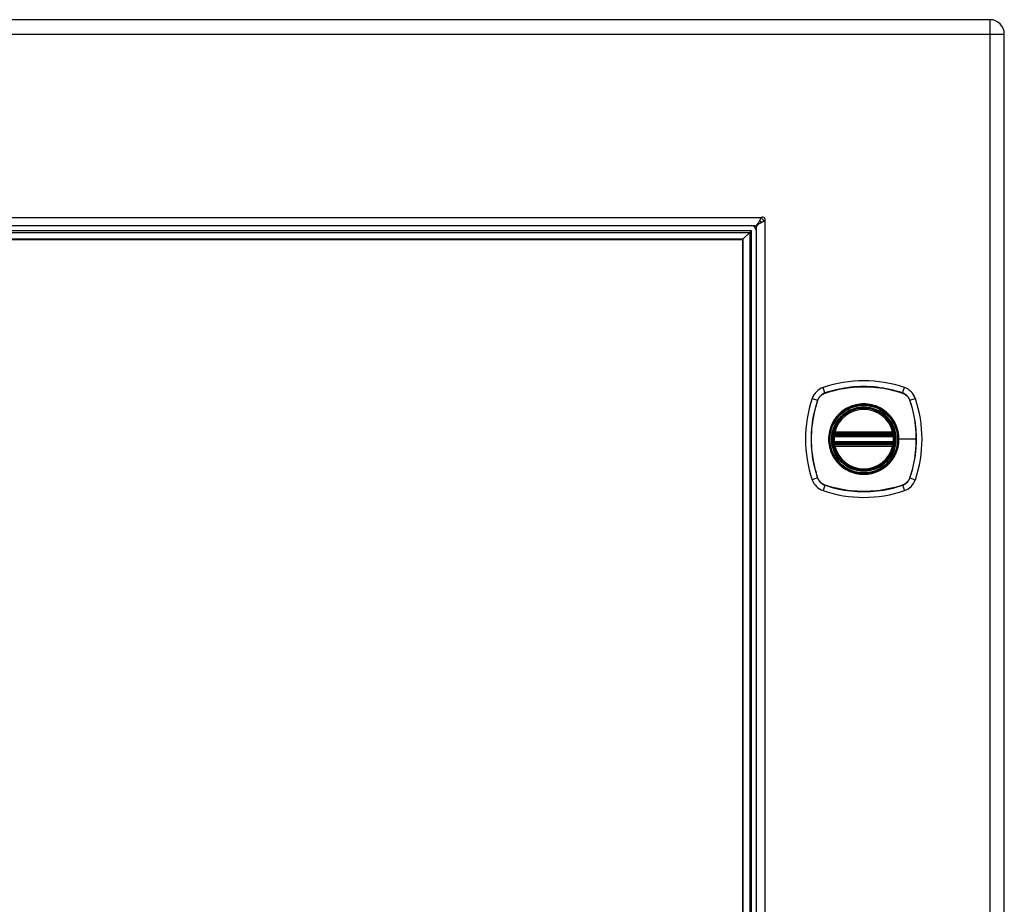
# Model space of a CAD drawing. Header units: inches. Extents: x 0 to 101, y -11 to 66.
# Tile 96 of 118: x 54 to 67, y 36 to 47. Entities that reach past the tile are written whole.
import ezdxf

# ---------------------------------------------------------------- set-up
doc = ezdxf.new("R2010")
doc.units = ezdxf.units.IN
doc.header["$LTSCALE"] = 6.067211
doc.header["$MEASUREMENT"] = 0
doc.layers.add('Visible Edges(ANSI)', color=7, linetype='Continuous', lineweight=25)
doc.layers.add('Visible Tangent Edges(ANSI)', color=7, linetype='Continuous', lineweight=25)

msp = doc.modelspace()

# ---------------------------------------------------------------- linework, layer by layer
at = {"layer": 'Visible Edges(ANSI)'}
for p, q in [((66.4228, 47.0183), (42.2482, 47.0183)), ((66.6026, 22.8056), (66.6026, 46.8385)), ((63.4926, 44.4451), (44.586, 44.4451)), ((63.4249, 44.3616), (63.3403, 44.277)), ((63.4249, 44.3616), (63.4475, 44.3843)), ((63.5084, 25.2148), (63.5084, 44.4293)), ((44.7398, 44.2754), (63.3387, 44.2754)), ((63.3387, 44.2754), (63.3403, 44.277)), ((63.3387, 44.2754), (63.3387, 25.3686)), ((64.483, 41.8318), (65.2142, 41.8318)), ((64.488, 41.8562), (65.2091, 41.8562)), ((65.2142, 41.7348), (64.483, 41.7348)), ((65.2091, 41.7104), (64.488, 41.7104))]:
    msp.add_line(p, q, dxfattribs=at)
at = {"layer": 'Visible Edges(ANSI)', "flags": 128}
for points in [[(63.4926, 44.4451), (63.4956, 44.4453), (63.4986, 44.4459), (63.5016, 44.4469), (63.5045, 44.4483), (63.5075, 44.4501), (63.5105, 44.4522), (63.5135, 44.4548), (63.5165, 44.4577), (63.5195, 44.4609), (63.5225, 44.4645), (63.5255, 44.4684), (63.5285, 44.4726), (63.5315, 44.4771), (63.5345, 44.4819), (63.5375, 44.4869), (63.5405, 44.4922), (63.5435, 44.4977), (63.5465, 44.5034), (63.5495, 44.5093), (63.5525, 44.5153), (63.5555, 44.5215), (63.5585, 44.5277), (63.5615, 44.5341), (63.5645, 44.5405)], [(63.6037, 44.5013), (63.5973, 44.4983), (63.591, 44.4953), (63.5848, 44.4923), (63.5786, 44.4893), (63.5726, 44.4863), (63.5668, 44.4833), (63.561, 44.4803), (63.5555, 44.4773), (63.5503, 44.4743), (63.5452, 44.4713), (63.5404, 44.4683), (63.5359, 44.4653), (63.5317, 44.4623), (63.5278, 44.4593), (63.5242, 44.4563), (63.521, 44.4533), (63.5181, 44.4503), (63.5155, 44.4473), (63.5134, 44.4443), (63.5116, 44.4413), (63.5102, 44.4383), (63.5092, 44.4353), (63.5086, 44.4323), (63.5084, 44.4293)], [(63.5645, 44.5405), (63.5646, 44.5407), (63.5647, 44.5409), (63.5649, 44.5412), (63.565, 44.5415), (63.5652, 44.5418), (63.5654, 44.5422), (63.5656, 44.5426), (63.5658, 44.543), (63.566, 44.5434), (63.5662, 44.5439), (63.5665, 44.5443), (63.5668, 44.5448), (63.567, 44.5453), (63.5673, 44.5457), (63.5675, 44.5461), (63.5678, 44.5465), (63.568, 44.5469), (63.5682, 44.5472), (63.5684, 44.5475), (63.5686, 44.5478), (63.5688, 44.548), (63.5689, 44.5483), (63.569, 44.5484), (63.5691, 44.5486)], [(63.6119, 44.5059), (63.6117, 44.5058), (63.6115, 44.5056), (63.6113, 44.5055), (63.611, 44.5053), (63.6108, 44.5051), (63.6105, 44.5049), (63.6101, 44.5047), (63.6098, 44.5045), (63.6094, 44.5043), (63.609, 44.504), (63.6085, 44.5038), (63.6081, 44.5035), (63.6076, 44.5032), (63.6071, 44.503), (63.6067, 44.5027), (63.6062, 44.5025), (63.6058, 44.5023), (63.6055, 44.5021), (63.6051, 44.5019), (63.6048, 44.5018), (63.6045, 44.5016), (63.6042, 44.5015), (63.604, 44.5014), (63.6037, 44.5013)], [(64.4686, 41.8488), (64.4686, 41.8488), (64.4686, 41.8486), (64.4685, 41.8482), (64.4685, 41.8478), (64.4684, 41.8472), (64.4682, 41.8465), (64.4681, 41.8457), (64.468, 41.8447), (64.4678, 41.8437), (64.4676, 41.8425), (64.4674, 41.8413), (64.4672, 41.8399), (64.467, 41.8385), (64.4668, 41.8369), (64.4666, 41.8353), (64.4663, 41.8336), (64.4661, 41.8319), (64.4659, 41.8301), (64.4657, 41.8283), (64.4654, 41.8264), (64.4652, 41.8245), (64.465, 41.8225), (64.4648, 41.8206), (64.4647, 41.8186)], [(65.2325, 41.8186), (65.2323, 41.8206), (65.2321, 41.8225), (65.2319, 41.8245), (65.2317, 41.8264), (65.2315, 41.8283), (65.2312, 41.8301), (65.231, 41.8319), (65.2308, 41.8336), (65.2306, 41.8353), (65.2303, 41.8369), (65.2301, 41.8385), (65.2299, 41.8399), (65.2297, 41.8413), (65.2295, 41.8425), (65.2293, 41.8437), (65.2292, 41.8447), (65.229, 41.8457), (65.2289, 41.8465), (65.2288, 41.8472), (65.2287, 41.8478), (65.2286, 41.8482), (65.2285, 41.8486), (65.2285, 41.8488), (65.2285, 41.8488)], [(64.4647, 41.748), (64.4648, 41.7461), (64.465, 41.7441), (64.4652, 41.7421), (64.4655, 41.7402), (64.4657, 41.7383), (64.4659, 41.7365), (64.4661, 41.7347), (64.4663, 41.7329), (64.4666, 41.7312), (64.4668, 41.7296), (64.467, 41.7281), (64.4672, 41.7267), (64.4674, 41.7253), (64.4676, 41.7241), (64.4678, 41.7229), (64.468, 41.7219), (64.4681, 41.7209), (64.4682, 41.7201), (64.4684, 41.7194), (64.4685, 41.7188), (64.4685, 41.7184), (64.4686, 41.7181), (64.4686, 41.7179), (64.4686, 41.7178)], [(65.2285, 41.7178), (65.2285, 41.7179), (65.2285, 41.7181), (65.2286, 41.7184), (65.2287, 41.7188), (65.2288, 41.7194), (65.2289, 41.7201), (65.229, 41.7209), (65.2292, 41.7219), (65.2293, 41.7229), (65.2295, 41.7241), (65.2297, 41.7253), (65.2299, 41.7267), (65.2301, 41.7281), (65.2303, 41.7296), (65.2306, 41.7312), (65.2308, 41.7329), (65.231, 41.7347), (65.2312, 41.7365), (65.2315, 41.7383), (65.2317, 41.7402), (65.2319, 41.7421), (65.2321, 41.7441), (65.2323, 41.7461), (65.2325, 41.748)]]:
    msp.add_lwpolyline(points, dxfattribs=at)
at = {"layer": 'Visible Edges(ANSI)'}
for radius in [0.394, 0.388]:
    msp.add_circle((64.8486, 41.7833), radius, dxfattribs=at)
for centre, radius, start, end in [((66.4228, 46.8385), 0.1798, 0, 90), ((63.5349, 44.4722), 0.0382, 20.07199, 68.67827), ((63.5863, 44.523), 0.0308, 326.13202, 123.86798), ((63.4468, 44.3836), 0.0616, 0, 90), ((63.4468, 44.3836), 0.1101, 43.11952, 46.88048), ((64.4116, 42.2203), 0.2182, 108.77216, 161.22784), ((64.8486, 40.9347), 1.5761, 71.22784, 108.77216), ((65.2855, 42.2203), 0.2182, 18.77216, 71.22784), ((65.6972, 41.7833), 1.5761, 161.22784, 198.77216), ((63.9999, 41.7833), 1.5761, 341.22784, 18.77216), ((64.8486, 41.7833), 0.3855, 13.63439, 166.36561), ((64.8486, 41.7833), 0.3855, 174.74991, 185.25009), ((64.483, 41.8464), 0.0145, 170.21598, 270), ((64.8486, 41.7833), 0.3855, 166.36561, 170.21598), ((64.488, 41.8708), 0.0145, 166.36561, 270), ((65.2091, 41.8708), 0.0145, 270, 13.63439), ((65.2142, 41.8464), 0.0145, 270, 9.78402), ((64.8486, 41.7833), 0.3855, 9.78402, 13.63439), ((64.8486, 41.7833), 0.3855, 354.74991, 5.25009), ((64.483, 41.7203), 0.0145, 90, 189.78402), ((64.8486, 41.7833), 0.3855, 189.78402, 193.63439), ((64.488, 41.6959), 0.0145, 90, 193.63439), ((64.8486, 41.7833), 0.3855, 193.63439, 346.36561), ((65.2091, 41.6959), 0.0145, 346.36561, 90), ((65.2142, 41.7203), 0.0145, 350.21598, 90), ((64.8486, 41.7833), 0.3855, 346.36561, 350.21598), ((64.4116, 41.3464), 0.2182, 198.77216, 251.22784), ((65.2855, 41.3464), 0.2182, 288.77216, 341.22784), ((64.8486, 42.632), 1.5761, 251.22784, 288.77216)]:
    msp.add_arc(centre, radius, start, end, dxfattribs=at)
at = {"layer": 'Visible Tangent Edges(ANSI)'}
for p, q in [((66.4228, 47.0183), (66.4228, 46.8385)), ((42.2482, 46.8385), (66.4228, 46.8385)), ((66.4228, 46.8385), (66.4228, 22.8056)), ((66.4228, 46.8385), (66.6026, 46.8385)), ((44.5094, 44.5486), (63.5691, 44.5486)), ((63.6119, 44.5059), (63.6119, 25.1382)), ((63.4475, 44.3843), (44.631, 44.3843)), ((44.6536, 44.3616), (63.4249, 44.3616)), ((63.4249, 44.3616), (63.4249, 25.2824)), ((63.4475, 25.2598), (63.4475, 44.3843)), ((63.3403, 44.277), (44.7383, 44.277)), ((63.3403, 25.3671), (63.3403, 44.277)), ((64.3644, 42.3592), (64.3414, 42.4269)), ((65.3328, 42.3592), (65.3558, 42.4269)), ((64.205, 42.2905), (64.2726, 42.2675)), ((64.3652, 42.3567), (64.3658, 42.3569)), ((65.3314, 42.3569), (65.3319, 42.3567)), ((65.4245, 42.2675), (65.4921, 42.2905)), ((64.275, 42.2661), (64.2752, 42.2667)), ((65.422, 42.2667), (65.4221, 42.2661)), ((64.4791, 41.8173), (64.4647, 41.8186)), ((64.476, 41.8476), (64.4686, 41.8488)), ((64.4739, 41.8742), (64.488, 41.8708)), ((64.4791, 41.8173), (65.218, 41.8173)), ((64.483, 41.8318), (64.483, 41.8442)), ((64.488, 41.8562), (64.488, 41.8708)), ((65.2091, 41.8708), (64.488, 41.8708)), ((64.488, 41.844), (64.488, 41.8562)), ((64.488, 41.844), (65.2091, 41.844)), ((65.2091, 41.8708), (65.2232, 41.8742)), ((65.2091, 41.8708), (65.2091, 41.8562)), ((65.2091, 41.8562), (65.2091, 41.844)), ((65.2142, 41.8442), (65.2142, 41.8318)), ((65.2325, 41.8186), (65.218, 41.8173)), ((65.2285, 41.8488), (65.2211, 41.8476)), ((65.2823, 41.7833), (65.2882, 41.7833)), ((65.5024, 41.7833), (65.2882, 41.7833)), ((64.4791, 41.7494), (64.4647, 41.748)), ((64.4686, 41.7178), (64.476, 41.7191)), ((64.488, 41.6959), (64.4739, 41.6924)), ((65.218, 41.7494), (64.4791, 41.7494)), ((64.483, 41.7224), (64.483, 41.7348)), ((64.488, 41.7104), (64.488, 41.7226)), ((65.2091, 41.7226), (64.488, 41.7226)), ((64.488, 41.6959), (64.488, 41.7104)), ((64.488, 41.6959), (65.2091, 41.6959)), ((65.2091, 41.7226), (65.2091, 41.7104)), ((65.2091, 41.7104), (65.2091, 41.6959)), ((65.2232, 41.6924), (65.2091, 41.6959)), ((65.2142, 41.7348), (65.2142, 41.7224)), ((65.2325, 41.748), (65.218, 41.7494)), ((65.2211, 41.7191), (65.2285, 41.7178)), ((64.2726, 41.2991), (64.205, 41.2761)), ((64.2752, 41.3), (64.275, 41.3005)), ((65.4221, 41.3005), (65.422, 41.3)), ((65.4245, 41.2991), (65.4921, 41.2761)), ((64.3644, 41.2074), (64.3414, 41.1397)), ((64.3658, 41.2097), (64.3652, 41.2099)), ((65.3319, 41.2099), (65.3314, 41.2097)), ((65.3328, 41.2074), (65.3558, 41.1397))]:
    msp.add_line(p, q, dxfattribs=at)
at = {"layer": 'Visible Tangent Edges(ANSI)', "flags": 128}
for points in [[(65.3328, 42.3592), (65.2937, 42.3719), (65.2543, 42.3834), (65.2145, 42.3939), (65.1744, 42.4033), (65.1341, 42.4116), (65.0935, 42.4189), (65.0527, 42.425), (65.0118, 42.43), (64.9708, 42.4339), (64.9297, 42.4366), (64.8887, 42.4383), (64.8477, 42.4388), (64.8067, 42.4382), (64.7657, 42.4365), (64.7248, 42.4337), (64.6839, 42.4298), (64.6432, 42.4248), (64.6027, 42.4187), (64.5623, 42.4115), (64.5222, 42.4032), (64.4823, 42.3938), (64.4427, 42.3834), (64.4034, 42.3718), (64.3644, 42.3592)], [(64.3658, 42.3569), (64.4046, 42.3696), (64.4438, 42.3812), (64.4832, 42.3917), (64.523, 42.4012), (64.563, 42.4096), (64.6033, 42.4168), (64.6437, 42.423), (64.6843, 42.4281), (64.725, 42.432), (64.7659, 42.4349), (64.8068, 42.4366), (64.8477, 42.4372), (64.8886, 42.4366), (64.9295, 42.435), (64.9705, 42.4322), (65.0114, 42.4282), (65.0522, 42.4232), (65.0929, 42.417), (65.1334, 42.4097), (65.1736, 42.4013), (65.2136, 42.3918), (65.2532, 42.3812), (65.2925, 42.3696), (65.3314, 42.3569)], [(64.3644, 42.3592), (64.3591, 42.3574), (64.3539, 42.3553), (64.3488, 42.353), (64.3437, 42.3505), (64.3388, 42.3479), (64.334, 42.345), (64.3293, 42.342), (64.3247, 42.3387), (64.3202, 42.3354), (64.3159, 42.3318), (64.3117, 42.3281), (64.3077, 42.3242), (64.3038, 42.3201), (64.3001, 42.316), (64.2965, 42.3116), (64.2931, 42.3072), (64.2899, 42.3026), (64.2869, 42.2979), (64.284, 42.2931), (64.2814, 42.2881), (64.2789, 42.2831), (64.2766, 42.278), (64.2745, 42.2728), (64.2726, 42.2675)], [(64.2752, 42.2667), (64.2771, 42.2718), (64.2792, 42.2769), (64.2814, 42.2819), (64.2839, 42.2868), (64.2866, 42.2916), (64.2894, 42.2963), (64.2924, 42.3009), (64.2955, 42.3054), (64.2989, 42.3098), (64.3024, 42.314), (64.306, 42.3181), (64.3098, 42.322), (64.3138, 42.3258), (64.3179, 42.3295), (64.3221, 42.333), (64.3265, 42.3363), (64.3309, 42.3395), (64.3355, 42.3425), (64.3402, 42.3453), (64.3451, 42.348), (64.35, 42.3504), (64.355, 42.3527), (64.3601, 42.3548), (64.3652, 42.3567)], [(65.3319, 42.3567), (65.3371, 42.3548), (65.3422, 42.3527), (65.3472, 42.3504), (65.3521, 42.348), (65.3569, 42.3453), (65.3616, 42.3425), (65.3662, 42.3395), (65.3707, 42.3363), (65.375, 42.333), (65.3792, 42.3295), (65.3833, 42.3259), (65.3873, 42.322), (65.3911, 42.3181), (65.3948, 42.314), (65.3983, 42.3098), (65.4016, 42.3054), (65.4048, 42.3009), (65.4078, 42.2963), (65.4106, 42.2916), (65.4132, 42.2868), (65.4157, 42.2819), (65.418, 42.2769), (65.4201, 42.2718), (65.422, 42.2667)], [(65.4245, 42.2675), (65.4226, 42.2728), (65.4205, 42.278), (65.4183, 42.2831), (65.4158, 42.2881), (65.4131, 42.2931), (65.4103, 42.2979), (65.4072, 42.3026), (65.404, 42.3072), (65.4006, 42.3116), (65.397, 42.316), (65.3933, 42.3201), (65.3894, 42.3242), (65.3854, 42.3281), (65.3812, 42.3318), (65.3769, 42.3354), (65.3724, 42.3387), (65.3678, 42.342), (65.3631, 42.345), (65.3583, 42.3479), (65.3534, 42.3505), (65.3484, 42.353), (65.3432, 42.3553), (65.338, 42.3574), (65.3328, 42.3592)], [(64.2726, 42.2675), (64.26, 42.2285), (64.2485, 42.1891), (64.238, 42.1493), (64.2286, 42.1092), (64.2202, 42.0688), (64.213, 42.0282), (64.2069, 41.9874), (64.2019, 41.9465), (64.198, 41.9055), (64.1953, 41.8645), (64.1936, 41.8234), (64.1931, 41.7824), (64.1937, 41.7414), (64.1954, 41.7004), (64.1982, 41.6595), (64.2021, 41.6187), (64.2071, 41.578), (64.2132, 41.5374), (64.2204, 41.4971), (64.2287, 41.4569), (64.238, 41.417), (64.2485, 41.3774), (64.26, 41.3381), (64.2726, 41.2991)], [(64.275, 41.3005), (64.2623, 41.3393), (64.2507, 41.3785), (64.2402, 41.418), (64.2307, 41.4578), (64.2223, 41.4978), (64.215, 41.538), (64.2089, 41.5784), (64.2038, 41.619), (64.1998, 41.6598), (64.197, 41.7006), (64.1953, 41.7415), (64.1947, 41.7824), (64.1952, 41.8233), (64.1969, 41.8643), (64.1997, 41.9052), (64.2036, 41.9461), (64.2087, 41.987), (64.2149, 42.0276), (64.2222, 42.0681), (64.2306, 42.1084), (64.2401, 42.1483), (64.2507, 42.188), (64.2623, 42.2273), (64.275, 42.2661)], [(65.2823, 41.7833), (65.2715, 41.6866), (65.2394, 41.5949), (65.1876, 41.5123), (65.119, 41.4438), (65.0368, 41.3923), (64.9449, 41.3603), (64.8481, 41.3496), (64.7515, 41.3605), (64.6598, 41.3927), (64.5774, 41.4443), (64.5091, 41.5129), (64.4577, 41.595), (64.4256, 41.687), (64.4148, 41.7835), (64.4257, 41.8802), (64.4579, 41.9721), (64.5096, 42.0544), (64.578, 42.1227), (64.6602, 42.1742), (64.752, 42.2062), (64.8488, 42.2171), (64.9455, 42.2061), (65.0372, 42.174), (65.1196, 42.1224), (65.188, 42.0539), (65.2396, 41.9715), (65.2715, 41.8799), (65.2823, 41.7833)], [(65.1289, 42.1216), (65.109, 42.1371), (65.0882, 42.1515), (65.0665, 42.1647), (65.0441, 42.1767), (65.0211, 42.1874), (64.9975, 42.1967), (64.9735, 42.2047), (64.9491, 42.2112), (64.9243, 42.2163), (64.8992, 42.2199), (64.8739, 42.2221), (64.8485, 42.2229), (64.8231, 42.2222), (64.7978, 42.2199), (64.7726, 42.2162), (64.7478, 42.2111), (64.7233, 42.2045), (64.6992, 42.1966), (64.6756, 42.1873), (64.6526, 42.1766), (64.6303, 42.1647), (64.6088, 42.1515), (64.5881, 42.1371), (64.5683, 42.1216)], [(65.4221, 42.2661), (65.4286, 42.2467), (65.4348, 42.2273), (65.4408, 42.2077), (65.4464, 42.1881), (65.4519, 42.1683), (65.457, 42.1486), (65.4619, 42.1287), (65.4665, 42.1087), (65.4708, 42.0887), (65.4749, 42.0686), (65.4786, 42.0485), (65.4821, 42.0283), (65.4854, 42.008), (65.4883, 41.9877), (65.491, 41.9673), (65.4934, 41.947), (65.4955, 41.9265), (65.4973, 41.9061), (65.4989, 41.8857), (65.5002, 41.8652), (65.5012, 41.8447), (65.5019, 41.8242), (65.5023, 41.8038), (65.5024, 41.7833)], [(65.4245, 41.2991), (65.4371, 41.3381), (65.4486, 41.3775), (65.4591, 41.4173), (65.4686, 41.4573), (65.4769, 41.4977), (65.4841, 41.5382), (65.4902, 41.579), (65.4952, 41.6199), (65.4991, 41.6609), (65.5019, 41.7019), (65.5035, 41.7429), (65.504, 41.7839), (65.5035, 41.8249), (65.5018, 41.8659), (65.499, 41.9068), (65.4951, 41.9477), (65.4901, 41.9885), (65.484, 42.0292), (65.4768, 42.0696), (65.4684, 42.1098), (65.4591, 42.1497), (65.4486, 42.1892), (65.4371, 42.2285), (65.4245, 42.2675)], [(64.5103, 42.0636), (64.4948, 42.0437), (64.4803, 42.023), (64.4671, 42.0013), (64.4551, 41.979), (64.4444, 41.9559), (64.4351, 41.9323), (64.4272, 41.9082), (64.4206, 41.8837), (64.4156, 41.8589), (64.4119, 41.8339), (64.4097, 41.8086), (64.409, 41.7831), (64.4097, 41.7577), (64.4119, 41.7325), (64.4156, 41.7075), (64.4207, 41.6827), (64.4273, 41.6582), (64.4353, 41.634), (64.4446, 41.6104), (64.4552, 41.5874), (64.4672, 41.5651), (64.4804, 41.5436), (64.4948, 41.5229), (64.5103, 41.503)], [(64.5683, 42.1216), (64.5656, 42.1194), (64.563, 42.1172), (64.5604, 42.1149), (64.5579, 42.1127), (64.5553, 42.1104), (64.5528, 42.1081), (64.5503, 42.1058), (64.5478, 42.1034), (64.5453, 42.1011), (64.5428, 42.0987), (64.5404, 42.0963), (64.538, 42.0939), (64.5355, 42.0915), (64.5332, 42.0891), (64.5308, 42.0866), (64.5284, 42.0841), (64.5261, 42.0816), (64.5238, 42.0791), (64.5215, 42.0766), (64.5192, 42.074), (64.517, 42.0714), (64.5147, 42.0688), (64.5125, 42.0662), (64.5103, 42.0636)], [(65.1868, 42.0636), (65.1846, 42.0662), (65.1824, 42.0688), (65.1802, 42.0714), (65.1779, 42.074), (65.1756, 42.0766), (65.1733, 42.0791), (65.171, 42.0816), (65.1687, 42.0841), (65.1663, 42.0866), (65.164, 42.0891), (65.1616, 42.0915), (65.1592, 42.0939), (65.1567, 42.0963), (65.1543, 42.0987), (65.1518, 42.1011), (65.1493, 42.1035), (65.1468, 42.1058), (65.1443, 42.1081), (65.1418, 42.1104), (65.1392, 42.1127), (65.1367, 42.1149), (65.1341, 42.1172), (65.1315, 42.1194), (65.1289, 42.1216)], [(65.2882, 41.7833), (65.288, 41.7959), (65.2874, 41.8086), (65.2865, 41.8212), (65.2852, 41.8339), (65.2835, 41.8465), (65.2815, 41.859), (65.2791, 41.8715), (65.2764, 41.8839), (65.2733, 41.8962), (65.2699, 41.9084), (65.2661, 41.9205), (65.262, 41.9324), (65.2575, 41.9442), (65.2527, 41.9559), (65.2476, 41.9675), (65.2421, 41.9789), (65.2362, 41.9902), (65.2301, 42.0013), (65.2236, 42.0122), (65.2168, 42.0229), (65.2098, 42.0334), (65.2024, 42.0437), (65.1948, 42.0538), (65.1868, 42.0636)], [(64.4739, 41.8742), (64.4736, 41.873), (64.4734, 41.8719), (64.4732, 41.8707), (64.473, 41.8696), (64.4728, 41.8684), (64.4727, 41.8672), (64.4726, 41.866), (64.4726, 41.8649), (64.4725, 41.8637), (64.4725, 41.8625), (64.4725, 41.8614), (64.4726, 41.8602), (64.4727, 41.8591), (64.4728, 41.8579), (64.4729, 41.8568), (64.4731, 41.8557), (64.4734, 41.8546), (64.4736, 41.8535), (64.4739, 41.8524), (64.4742, 41.8514), (64.4746, 41.8504), (64.475, 41.8494), (64.4755, 41.8485), (64.476, 41.8476)], [(64.476, 41.8476), (64.4762, 41.8474), (64.4765, 41.8472), (64.4767, 41.847), (64.477, 41.8468), (64.4772, 41.8466), (64.4775, 41.8464), (64.4777, 41.8463), (64.478, 41.8461), (64.4783, 41.8459), (64.4786, 41.8458), (64.4789, 41.8456), (64.4792, 41.8455), (64.4795, 41.8453), (64.4798, 41.8452), (64.4801, 41.8451), (64.4804, 41.845), (64.4807, 41.8448), (64.481, 41.8447), (64.4813, 41.8446), (64.4817, 41.8445), (64.482, 41.8444), (64.4823, 41.8444), (64.4826, 41.8443), (64.483, 41.8442)], [(64.4791, 41.8173), (64.4793, 41.8182), (64.4795, 41.8191), (64.4797, 41.8201), (64.4799, 41.821), (64.4801, 41.8219), (64.4803, 41.8228), (64.4805, 41.8237), (64.4808, 41.8245), (64.481, 41.8253), (64.4812, 41.8261), (64.4814, 41.8268), (64.4816, 41.8275), (64.4818, 41.8282), (64.482, 41.8288), (64.4822, 41.8293), (64.4823, 41.8298), (64.4825, 41.8303), (64.4826, 41.8307), (64.4827, 41.831), (64.4828, 41.8313), (64.4829, 41.8315), (64.4829, 41.8317), (64.483, 41.8318), (64.483, 41.8318)], [(64.483, 41.8442), (64.4832, 41.8442), (64.4834, 41.8442), (64.4836, 41.8442), (64.4838, 41.8442), (64.484, 41.8441), (64.4842, 41.8441), (64.4844, 41.8441), (64.4847, 41.8441), (64.4849, 41.8441), (64.4851, 41.8441), (64.4853, 41.8441), (64.4855, 41.8441), (64.4857, 41.8441), (64.4859, 41.844), (64.4861, 41.844), (64.4863, 41.844), (64.4866, 41.844), (64.4868, 41.844), (64.487, 41.844), (64.4872, 41.844), (64.4874, 41.844), (64.4876, 41.844), (64.4878, 41.844), (64.488, 41.844)], [(65.1868, 41.503), (65.1948, 41.5129), (65.2024, 41.523), (65.2098, 41.5333), (65.2169, 41.5438), (65.2237, 41.5546), (65.2302, 41.5655), (65.2363, 41.5766), (65.2421, 41.5878), (65.2476, 41.5992), (65.2528, 41.6108), (65.2576, 41.6225), (65.262, 41.6343), (65.2662, 41.6462), (65.2699, 41.6583), (65.2734, 41.6705), (65.2765, 41.6828), (65.2792, 41.6952), (65.2816, 41.7077), (65.2836, 41.7202), (65.2852, 41.7328), (65.2865, 41.7454), (65.2874, 41.7581), (65.288, 41.7707), (65.2882, 41.7833)], [(65.2091, 41.844), (65.2093, 41.844), (65.2095, 41.844), (65.2097, 41.844), (65.2099, 41.844), (65.2102, 41.844), (65.2104, 41.844), (65.2106, 41.844), (65.2108, 41.844), (65.211, 41.844), (65.2112, 41.844), (65.2114, 41.8441), (65.2116, 41.8441), (65.2118, 41.8441), (65.2121, 41.8441), (65.2123, 41.8441), (65.2125, 41.8441), (65.2127, 41.8441), (65.2129, 41.8441), (65.2131, 41.8441), (65.2133, 41.8442), (65.2135, 41.8442), (65.2137, 41.8442), (65.2139, 41.8442), (65.2142, 41.8442)], [(65.2142, 41.8442), (65.2145, 41.8443), (65.2148, 41.8444), (65.2151, 41.8444), (65.2155, 41.8445), (65.2158, 41.8446), (65.2161, 41.8447), (65.2164, 41.8448), (65.2167, 41.8449), (65.2171, 41.8451), (65.2174, 41.8452), (65.2177, 41.8453), (65.218, 41.8455), (65.2183, 41.8456), (65.2185, 41.8458), (65.2188, 41.8459), (65.2191, 41.8461), (65.2194, 41.8463), (65.2197, 41.8464), (65.2199, 41.8466), (65.2202, 41.8468), (65.2204, 41.847), (65.2207, 41.8472), (65.2209, 41.8474), (65.2211, 41.8476)], [(65.2142, 41.8318), (65.2142, 41.8318), (65.2142, 41.8317), (65.2142, 41.8315), (65.2143, 41.8313), (65.2144, 41.831), (65.2145, 41.8307), (65.2147, 41.8303), (65.2148, 41.8298), (65.215, 41.8293), (65.2151, 41.8288), (65.2153, 41.8282), (65.2155, 41.8275), (65.2157, 41.8268), (65.2159, 41.8261), (65.2162, 41.8253), (65.2164, 41.8245), (65.2166, 41.8237), (65.2168, 41.8228), (65.217, 41.8219), (65.2172, 41.821), (65.2174, 41.8201), (65.2176, 41.8191), (65.2178, 41.8182), (65.218, 41.8173)], [(65.2211, 41.8476), (65.2216, 41.8485), (65.2221, 41.8494), (65.2225, 41.8504), (65.2229, 41.8514), (65.2232, 41.8524), (65.2235, 41.8535), (65.2238, 41.8546), (65.224, 41.8557), (65.2242, 41.8568), (65.2243, 41.8579), (65.2245, 41.8591), (65.2245, 41.8602), (65.2246, 41.8614), (65.2246, 41.8625), (65.2246, 41.8637), (65.2246, 41.8649), (65.2245, 41.866), (65.2244, 41.8672), (65.2243, 41.8684), (65.2241, 41.8696), (65.2239, 41.8707), (65.2237, 41.8719), (65.2235, 41.873), (65.2232, 41.8742)], [(65.5024, 41.7833), (65.5023, 41.7629), (65.5019, 41.7425), (65.5012, 41.722), (65.5002, 41.7016), (65.4989, 41.6811), (65.4974, 41.6607), (65.4955, 41.6403), (65.4934, 41.6199), (65.491, 41.5995), (65.4884, 41.5791), (65.4854, 41.5588), (65.4822, 41.5385), (65.4787, 41.5183), (65.4749, 41.4981), (65.4708, 41.478), (65.4665, 41.458), (65.4619, 41.438), (65.457, 41.4181), (65.4518, 41.3982), (65.4464, 41.3785), (65.4408, 41.3589), (65.4348, 41.3393), (65.4286, 41.3199), (65.4221, 41.3005)], [(64.476, 41.7191), (64.4755, 41.7182), (64.475, 41.7172), (64.4746, 41.7162), (64.4742, 41.7152), (64.4739, 41.7142), (64.4736, 41.7131), (64.4734, 41.712), (64.4731, 41.7109), (64.4729, 41.7098), (64.4728, 41.7087), (64.4727, 41.7076), (64.4726, 41.7064), (64.4725, 41.7052), (64.4725, 41.7041), (64.4725, 41.7029), (64.4726, 41.7018), (64.4726, 41.7006), (64.4727, 41.6994), (64.4728, 41.6982), (64.473, 41.6971), (64.4732, 41.6959), (64.4734, 41.6947), (64.4736, 41.6936), (64.4739, 41.6924)], [(64.483, 41.7224), (64.4826, 41.7223), (64.4823, 41.7223), (64.482, 41.7222), (64.4817, 41.7221), (64.4813, 41.722), (64.481, 41.7219), (64.4807, 41.7218), (64.4804, 41.7217), (64.4801, 41.7216), (64.4798, 41.7214), (64.4795, 41.7213), (64.4792, 41.7212), (64.4789, 41.721), (64.4786, 41.7209), (64.4783, 41.7207), (64.478, 41.7205), (64.4777, 41.7204), (64.4775, 41.7202), (64.4772, 41.72), (64.477, 41.7198), (64.4767, 41.7196), (64.4765, 41.7195), (64.4762, 41.7193), (64.476, 41.7191)], [(64.483, 41.7348), (64.483, 41.7348), (64.4829, 41.7349), (64.4829, 41.7351), (64.4828, 41.7353), (64.4827, 41.7356), (64.4826, 41.7359), (64.4825, 41.7363), (64.4823, 41.7368), (64.4822, 41.7373), (64.482, 41.7378), (64.4818, 41.7384), (64.4816, 41.7391), (64.4814, 41.7398), (64.4812, 41.7405), (64.481, 41.7413), (64.4808, 41.7421), (64.4805, 41.7429), (64.4803, 41.7438), (64.4801, 41.7447), (64.4799, 41.7456), (64.4797, 41.7465), (64.4795, 41.7475), (64.4793, 41.7484), (64.4791, 41.7494)], [(64.488, 41.7226), (64.4878, 41.7226), (64.4876, 41.7226), (64.4874, 41.7226), (64.4872, 41.7226), (64.487, 41.7226), (64.4868, 41.7226), (64.4866, 41.7226), (64.4863, 41.7226), (64.4861, 41.7226), (64.4859, 41.7226), (64.4857, 41.7226), (64.4855, 41.7226), (64.4853, 41.7225), (64.4851, 41.7225), (64.4849, 41.7225), (64.4847, 41.7225), (64.4844, 41.7225), (64.4842, 41.7225), (64.484, 41.7225), (64.4838, 41.7225), (64.4836, 41.7224), (64.4834, 41.7224), (64.4832, 41.7224), (64.483, 41.7224)], [(65.2142, 41.7224), (65.2139, 41.7224), (65.2137, 41.7224), (65.2135, 41.7224), (65.2133, 41.7225), (65.2131, 41.7225), (65.2129, 41.7225), (65.2127, 41.7225), (65.2125, 41.7225), (65.2123, 41.7225), (65.2121, 41.7225), (65.2118, 41.7225), (65.2116, 41.7226), (65.2114, 41.7226), (65.2112, 41.7226), (65.211, 41.7226), (65.2108, 41.7226), (65.2106, 41.7226), (65.2104, 41.7226), (65.2102, 41.7226), (65.2099, 41.7226), (65.2097, 41.7226), (65.2095, 41.7226), (65.2093, 41.7226), (65.2091, 41.7226)], [(65.218, 41.7494), (65.2178, 41.7484), (65.2176, 41.7475), (65.2174, 41.7465), (65.2172, 41.7456), (65.217, 41.7447), (65.2168, 41.7438), (65.2166, 41.7429), (65.2164, 41.7421), (65.2161, 41.7413), (65.2159, 41.7405), (65.2157, 41.7398), (65.2155, 41.7391), (65.2153, 41.7384), (65.2151, 41.7378), (65.215, 41.7373), (65.2148, 41.7368), (65.2147, 41.7363), (65.2145, 41.7359), (65.2144, 41.7356), (65.2143, 41.7353), (65.2142, 41.7351), (65.2142, 41.7349), (65.2142, 41.7348), (65.2142, 41.7348)], [(65.2211, 41.7191), (65.2209, 41.7193), (65.2207, 41.7195), (65.2204, 41.7196), (65.2202, 41.7198), (65.2199, 41.72), (65.2197, 41.7202), (65.2194, 41.7204), (65.2191, 41.7205), (65.2188, 41.7207), (65.2185, 41.7208), (65.2183, 41.721), (65.218, 41.7211), (65.2177, 41.7213), (65.2174, 41.7214), (65.2171, 41.7216), (65.2167, 41.7217), (65.2164, 41.7218), (65.2161, 41.7219), (65.2158, 41.722), (65.2155, 41.7221), (65.2151, 41.7222), (65.2148, 41.7223), (65.2145, 41.7223), (65.2142, 41.7224)], [(65.2232, 41.6924), (65.2235, 41.6936), (65.2237, 41.6947), (65.2239, 41.6959), (65.2241, 41.6971), (65.2243, 41.6982), (65.2244, 41.6994), (65.2245, 41.7006), (65.2246, 41.7018), (65.2246, 41.7029), (65.2246, 41.7041), (65.2246, 41.7052), (65.2245, 41.7064), (65.2245, 41.7076), (65.2243, 41.7087), (65.2242, 41.7098), (65.224, 41.7109), (65.2238, 41.712), (65.2235, 41.7131), (65.2232, 41.7142), (65.2229, 41.7152), (65.2225, 41.7162), (65.2221, 41.7172), (65.2216, 41.7182), (65.2211, 41.7191)], [(64.5103, 41.503), (64.5125, 41.5004), (64.5147, 41.4978), (64.517, 41.4952), (64.5192, 41.4926), (64.5215, 41.4901), (64.5238, 41.4875), (64.5261, 41.485), (64.5284, 41.4825), (64.5308, 41.48), (64.5331, 41.4776), (64.5355, 41.4751), (64.5379, 41.4727), (64.5404, 41.4703), (64.5428, 41.4679), (64.5453, 41.4655), (64.5478, 41.4632), (64.5503, 41.4609), (64.5528, 41.4585), (64.5553, 41.4562), (64.5579, 41.454), (64.5604, 41.4517), (64.563, 41.4495), (64.5656, 41.4473), (64.5683, 41.4451)], [(64.5683, 41.4451), (64.5882, 41.4295), (64.609, 41.4151), (64.6306, 41.4019), (64.653, 41.3899), (64.676, 41.3793), (64.6996, 41.3699), (64.7236, 41.362), (64.7481, 41.3554), (64.7728, 41.3503), (64.7978, 41.3467), (64.8231, 41.3445), (64.8485, 41.3437), (64.8739, 41.3445), (64.8993, 41.3467), (64.9244, 41.3503), (64.9492, 41.3555), (64.9737, 41.362), (64.9978, 41.3699), (65.0214, 41.3793), (65.0444, 41.3899), (65.0667, 41.4019), (65.0883, 41.4151), (65.109, 41.4295), (65.1289, 41.4451)], [(65.1289, 41.4451), (65.1315, 41.4472), (65.1341, 41.4495), (65.1367, 41.4517), (65.1392, 41.4539), (65.1418, 41.4562), (65.1443, 41.4585), (65.1468, 41.4608), (65.1493, 41.4631), (65.1518, 41.4655), (65.1543, 41.4679), (65.1567, 41.4702), (65.1591, 41.4727), (65.1615, 41.4751), (65.1639, 41.4775), (65.1663, 41.48), (65.1687, 41.4825), (65.171, 41.485), (65.1733, 41.4875), (65.1756, 41.49), (65.1779, 41.4926), (65.1802, 41.4952), (65.1824, 41.4978), (65.1846, 41.5004), (65.1868, 41.503)], [(64.2726, 41.2991), (64.2745, 41.2938), (64.2766, 41.2886), (64.2789, 41.2835), (64.2813, 41.2785), (64.284, 41.2736), (64.2869, 41.2687), (64.2899, 41.264), (64.2931, 41.2595), (64.2965, 41.255), (64.3001, 41.2507), (64.3038, 41.2465), (64.3077, 41.2424), (64.3117, 41.2386), (64.3159, 41.2348), (64.3202, 41.2313), (64.3247, 41.2279), (64.3293, 41.2247), (64.334, 41.2216), (64.3388, 41.2188), (64.3437, 41.2161), (64.3488, 41.2136), (64.3539, 41.2113), (64.3591, 41.2093), (64.3644, 41.2074)], [(64.3652, 41.2099), (64.3601, 41.2118), (64.355, 41.2139), (64.35, 41.2162), (64.3451, 41.2187), (64.3403, 41.2213), (64.3355, 41.2241), (64.3309, 41.2271), (64.3265, 41.2303), (64.3221, 41.2336), (64.3179, 41.2371), (64.3138, 41.2408), (64.3098, 41.2446), (64.306, 41.2485), (64.3024, 41.2526), (64.2989, 41.2569), (64.2955, 41.2612), (64.2924, 41.2657), (64.2894, 41.2703), (64.2865, 41.275), (64.2839, 41.2798), (64.2814, 41.2847), (64.2792, 41.2897), (64.2771, 41.2948), (64.2752, 41.3)], [(65.422, 41.3), (65.4201, 41.2948), (65.418, 41.2897), (65.4157, 41.2847), (65.4132, 41.2798), (65.4106, 41.275), (65.4078, 41.2703), (65.4048, 41.2657), (65.4016, 41.2612), (65.3983, 41.2569), (65.3948, 41.2526), (65.3911, 41.2485), (65.3873, 41.2446), (65.3833, 41.2408), (65.3792, 41.2371), (65.375, 41.2336), (65.3707, 41.2303), (65.3662, 41.2271), (65.3616, 41.2241), (65.3569, 41.2213), (65.3521, 41.2186), (65.3472, 41.2162), (65.3422, 41.2139), (65.3371, 41.2118), (65.3319, 41.2099)], [(65.3328, 41.2074), (65.338, 41.2093), (65.3432, 41.2113), (65.3484, 41.2136), (65.3534, 41.2161), (65.3583, 41.2188), (65.3631, 41.2216), (65.3678, 41.2247), (65.3724, 41.2279), (65.3769, 41.2313), (65.3812, 41.2348), (65.3854, 41.2386), (65.3894, 41.2424), (65.3933, 41.2465), (65.397, 41.2507), (65.4006, 41.255), (65.404, 41.2595), (65.4072, 41.264), (65.4103, 41.2687), (65.4131, 41.2736), (65.4158, 41.2785), (65.4183, 41.2835), (65.4205, 41.2886), (65.4226, 41.2938), (65.4245, 41.2991)], [(64.3644, 41.2074), (64.4034, 41.1948), (64.4428, 41.1832), (64.4826, 41.1727), (64.5227, 41.1633), (64.5631, 41.155), (64.6037, 41.1478), (64.6444, 41.1416), (64.6854, 41.1366), (64.7264, 41.1328), (64.7674, 41.13), (64.8085, 41.1284), (64.8495, 41.1278), (64.8904, 41.1284), (64.9314, 41.1301), (64.9724, 41.1329), (65.0132, 41.1368), (65.0539, 41.1418), (65.0945, 41.1479), (65.1348, 41.1551), (65.1749, 41.1634), (65.2148, 41.1728), (65.2545, 41.1833), (65.2938, 41.1948), (65.3328, 41.2074)], [(65.3314, 41.2097), (65.2925, 41.1971), (65.2534, 41.1854), (65.2139, 41.1749), (65.1741, 41.1654), (65.1341, 41.1571), (65.0939, 41.1498), (65.0534, 41.1436), (65.0128, 41.1385), (64.9721, 41.1346), (64.9312, 41.1318), (64.8904, 41.13), (64.8495, 41.1295), (64.8085, 41.13), (64.7676, 41.1317), (64.7266, 41.1345), (64.6857, 41.1384), (64.6449, 41.1434), (64.6043, 41.1496), (64.5638, 41.1569), (64.5235, 41.1653), (64.4836, 41.1748), (64.4439, 41.1854), (64.4046, 41.197), (64.3658, 41.2097)]]:
    msp.add_lwpolyline(points, dxfattribs=at)
at = {"layer": 'Visible Tangent Edges(ANSI)'}
for radius in [0.4266, 0.4215, 0.4008, 0.3993]:
    msp.add_circle((64.8486, 41.7833), radius, dxfattribs=at)
for centre, radius, start, end in [((63.5349, 44.4722), 0.0764, 22.92056, 66.45814), ((63.4468, 44.3836), 0.1004, 43.2265, 46.7735), ((64.8486, 41.7833), 0.371, 13.63439, 166.36561), ((64.8486, 41.7833), 0.371, 174.74991, 185.25009), ((64.8486, 41.7833), 0.371, 354.74991, 5.25009), ((64.8486, 41.7833), 0.371, 193.63439, 346.36561)]:
    msp.add_arc(centre, radius, start, end, dxfattribs=at)
for centre, major_axis, ratio, start_param, end_param in [((64.3663, 42.3535), (-0.0038, 0.0115), 0.0028932, 1.0479659, 1.2886122), ((65.3308, 42.3535), (-0.0038, -0.0115), 0.0028932, 1.8529805, 2.0936268), ((64.2784, 42.2656), (0.0115, -0.0038), 0.0028932, 1.8529805, 2.0936268), ((65.4188, 42.2656), (-0.0115, -0.0038), 0.0028932, 4.1895585, 4.4302048), ((64.469, 41.8488), (0.0095, 0.011), 0.4316737, 4.9672302, 6.2831853), ((64.483, 41.8421), (0.0025, 0.0143), 0.0256381, 0, 1.4265814), ((65.2142, 41.8421), (-0.0025, 0.0143), 0.0256381, 4.8566039, 6.2831853), ((65.2281, 41.8488), (-0.0095, 0.011), 0.4316737, 0, 1.3159551), ((64.469, 41.7179), (0.0095, -0.011), 0.4316737, 0, 1.3159551), ((64.483, 41.7245), (0.0025, -0.0143), 0.0256381, 4.8566039, 6.2831853), ((65.2142, 41.7245), (-0.0025, -0.0143), 0.0256381, 0, 1.4265814), ((65.2281, 41.7179), (-0.0095, -0.011), 0.4316737, 4.9672302, 6.2831853), ((64.2784, 41.3011), (0.0115, 0.0038), 0.0028932, 4.1895585, 4.4302048), ((65.4188, 41.3011), (-0.0115, 0.0038), 0.0028932, 1.8529805, 2.0936268), ((64.3663, 41.2131), (0.0038, 0.0115), 0.0028932, 1.8529805, 2.0936268), ((65.3308, 41.2131), (-0.0038, 0.0115), 0.0028932, 4.1895585, 4.4302048)]:
    msp.add_ellipse(centre, major_axis=major_axis, ratio=ratio, start_param=start_param, end_param=end_param, dxfattribs=at)

doc.saveas('drawing.dxf')
